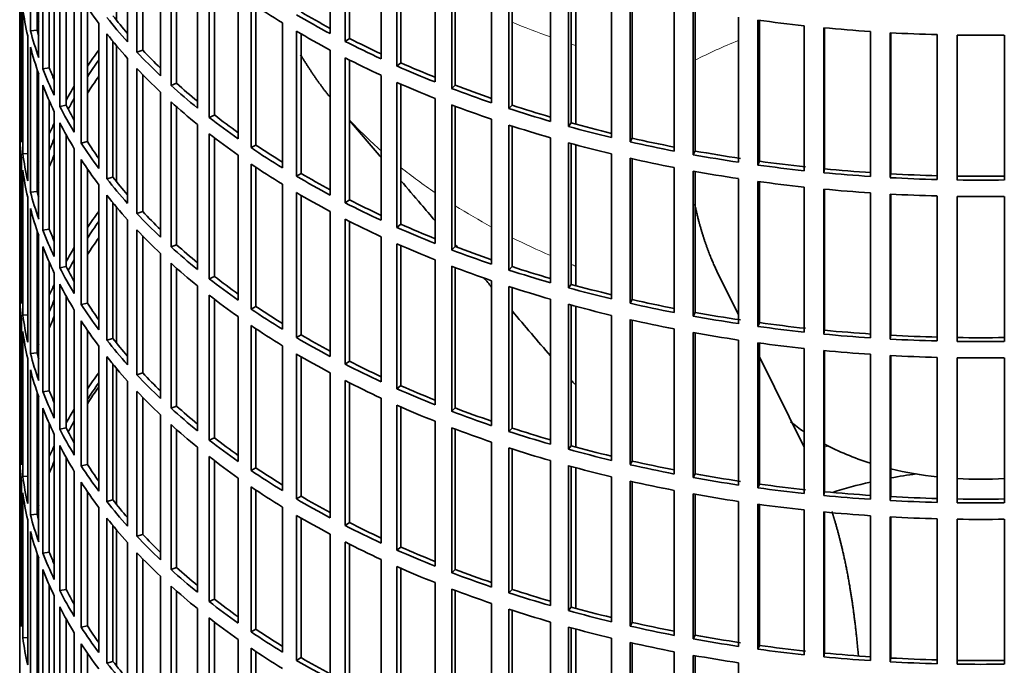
# Model space of a CAD drawing. Header units: millimetres. Extents: x 441 to 1325, y -1714 to 1591.
# Tile 3 of 29: x 1032 to 1179, y -1561 to -1464. Entities that reach past the tile are written whole.
import ezdxf

# ---------------------------------------------------------------- set-up
doc = ezdxf.new("R2010")
doc.units = ezdxf.units.MM
for name, color, linetype in [('VSI184-254_GIUNT', 7, 'Continuous'), ('VSI344-454_FILTR', 7, 'Continuous'), ('VSI344-454_SUPPO', 7, 'Continuous')]:
    doc.layers.add(name, color=color, linetype=linetype)

# ---------------------------------------------------------------- blocks, each defined once
blk = doc.blocks.new('SE4')
at = {"layer": 'VSI184-254_GIUNT', "color": 7, "linetype": 'Continuous', "lineweight": 35}
for start_param, end_param in [(0.604451, 0.70006), (0.828971, 1.072715), (1.170442, 1.381313), (1.468662, 1.67293)]:
    blk.add_ellipse((1175.92, -1513.05), major_axis=(-34.5, 0), ratio=0.57735, start_param=start_param, end_param=end_param, dxfattribs=at)
at = {"layer": 'VSI344-454_FILTR', "color": 7, "linetype": 'Continuous', "lineweight": 35}
for p, q in [((1032.42, -1322.8), (1032.42, -1562.85)), ((1034.03, -1466.03), (1034.03, -1444.39)), ((1078.8, -1466.46), (1078.8, -1444.83)), ((1048.52, -1467.69), (1048.52, -1446.06)), ((1081.01, -1467.62), (1081.01, -1445.98)), ((1081.65, -1467.17), (1081.65, -1446.3)), ((1035.02, -1465.93), (1035.02, -1447.7)), ((1049.92, -1469.21), (1049.92, -1447.58)), ((1035.25, -1470.03), (1035.25, -1448.39)), ((1050.79, -1468.93), (1050.79, -1448.48)), ((1086.4, -1470.23), (1086.4, -1448.59)), ((1035.87, -1471.71), (1035.87, -1450.08)), ((1088.75, -1471.29), (1088.75, -1449.65)), ((1089.34, -1470.82), (1089.34, -1449.91)), ((1036.84, -1471.57), (1036.84, -1452.42)), ((1053.44, -1472.73), (1053.44, -1451.09)), ((1094.44, -1473.67), (1094.44, -1452.04)), ((1055.02, -1474.19), (1055.02, -1452.55)), ((1055.85, -1473.87), (1055.85, -1453.29)), ((1096.92, -1474.64), (1096.92, -1453)), ((1097.45, -1474.15), (1097.45, -1453.2)), ((1037.57, -1475.65), (1037.57, -1454.02)), ((1102.88, -1476.79), (1102.88, -1455.15)), ((1038.4, -1477.31), (1038.4, -1455.67)), ((1058.95, -1477.56), (1058.95, -1455.92)), ((1105.46, -1477.65), (1105.46, -1456.01)), ((1105.93, -1477.14), (1105.93, -1456.17)), ((1032.43, -1478.59), (1032.43, -1456.96)), ((1039.35, -1477.13), (1039.35, -1457.44)), ((1060.71, -1478.95), (1060.71, -1457.31)), ((1061.5, -1478.6), (1061.5, -1457.92)), ((1111.68, -1479.56), (1111.68, -1457.92)), ((1040.57, -1481.17), (1040.57, -1459.54)), ((1114.36, -1480.31), (1114.36, -1458.67)), ((1114.76, -1479.78), (1114.76, -1458.79)), ((1032.67, -1482.65), (1032.67, -1461.02)), ((1041.59, -1482.79), (1041.59, -1461.15)), ((1065.04, -1482.15), (1065.04, -1460.52)), ((1120.78, -1481.96), (1120.78, -1460.33)), ((1123.55, -1482.61), (1123.55, -1460.97)), ((1123.89, -1482.07), (1123.89, -1461.05)), ((1032.88, -1484.37), (1032.88, -1462.73)), ((1042.52, -1482.57), (1042.52, -1462.54)), ((1066.96, -1483.47), (1066.96, -1461.83)), ((1067.7, -1483.09), (1067.7, -1462.33)), ((1130.16, -1484), (1130.16, -1462.36)), ((1133, -1484.53), (1133, -1462.89)), ((1133.27, -1483.97), (1133.27, -1462.94)), ((1139.76, -1485.65), (1139.76, -1464.01)), ((1044.23, -1486.56), (1044.23, -1464.92)), ((1071.66, -1486.49), (1071.66, -1464.85)), ((1142.65, -1486.07), (1142.65, -1464.43)), ((1142.86, -1485.5), (1142.86, -1464.46)), ((1149.53, -1486.91), (1149.53, -1465.27)), ((1152.47, -1487.21), (1152.47, -1465.57)), ((1152.61, -1486.64), (1152.61, -1465.59)), ((1033.62, -1488.41), (1033.62, -1466.77)), ((1035.02, -1465.93), (1034.03, -1466.03)), ((1045.44, -1488.13), (1045.44, -1466.49)), ((1073.73, -1487.73), (1073.73, -1466.09)), ((1074.43, -1487.31), (1074.43, -1466.5)), ((1081.65, -1467.17), (1081.01, -1467.62)), ((1159.44, -1487.77), (1159.44, -1466.14)), ((1162.4, -1487.95), (1162.4, -1466.32)), ((1162.47, -1487.38), (1162.47, -1466.32)), ((1169.42, -1488.24), (1169.42, -1466.6)), ((1172.4, -1488.3), (1172.4, -1466.66)), ((1179.44, -1488.3), (1179.44, -1466.66)), ((1034.03, -1490.12), (1034.03, -1468.48)), ((1046.34, -1487.88), (1046.34, -1467.6)), ((1048.52, -1491.78), (1048.52, -1470.14)), ((1050.79, -1468.93), (1049.92, -1469.21)), ((1078.8, -1490.55), (1078.8, -1468.91)), ((1081.01, -1491.7), (1081.01, -1470.07)), ((1036.84, -1471.57), (1035.87, -1471.71)), ((1081.65, -1491.26), (1081.65, -1470.39)), ((1089.34, -1470.82), (1088.75, -1471.29)), ((1035.02, -1490.02), (1035.02, -1471.79)), ((1035.25, -1494.12), (1035.25, -1472.48)), ((1049.92, -1493.3), (1049.92, -1471.66)), ((1050.79, -1493.01), (1050.79, -1472.57)), ((1086.4, -1494.31), (1086.4, -1472.68)), ((1035.87, -1495.8), (1035.87, -1474.16)), ((1055.85, -1473.87), (1055.02, -1474.19)), ((1088.75, -1495.37), (1088.75, -1473.74)), ((1089.34, -1494.91), (1089.34, -1473.99)), ((1097.45, -1474.15), (1096.92, -1474.64)), ((1053.44, -1496.82), (1053.44, -1475.18)), ((1036.84, -1495.66), (1036.84, -1476.51)), ((1039.35, -1477.13), (1038.4, -1477.31)), ((1055.02, -1498.28), (1055.02, -1476.64)), ((1055.85, -1497.96), (1055.85, -1477.38)), ((1094.44, -1497.76), (1094.44, -1476.12)), ((1096.92, -1498.72), (1096.92, -1477.09)), ((1097.45, -1498.23), (1097.45, -1477.29)), ((1105.93, -1477.14), (1105.46, -1477.65)), ((1032.67, -1478.59), (1032.43, -1478.59)), ((1037.57, -1499.74), (1037.57, -1478.1)), ((1061.5, -1478.6), (1060.71, -1478.95)), ((1038.4, -1501.4), (1038.4, -1479.76)), ((1058.95, -1501.65), (1058.95, -1480.01)), ((1102.88, -1500.88), (1102.88, -1479.24)), ((1105.46, -1501.74), (1105.46, -1480.1)), ((1105.93, -1501.23), (1105.93, -1480.25)), ((1114.76, -1479.78), (1114.36, -1480.31)), ((1032.43, -1502.68), (1032.43, -1481.04)), ((1039.35, -1501.22), (1039.35, -1481.53)), ((1060.71, -1503.04), (1060.71, -1481.4)), ((1042.52, -1482.57), (1041.59, -1482.79)), ((1061.5, -1502.68), (1061.5, -1482.01)), ((1067.7, -1483.09), (1066.96, -1483.47)), ((1111.68, -1503.64), (1111.68, -1482.01)), ((1114.36, -1504.4), (1114.36, -1482.76)), ((1114.76, -1503.87), (1114.76, -1482.87)), ((1123.89, -1482.07), (1123.55, -1482.61)), ((1033.62, -1484.33), (1032.88, -1484.37)), ((1040.57, -1505.26), (1040.57, -1483.62)), ((1065.04, -1506.24), (1065.04, -1484.6)), ((1120.78, -1506.05), (1120.78, -1484.41)), ((1133.27, -1483.97), (1133, -1484.53)), ((1032.67, -1506.74), (1032.67, -1485.1)), ((1041.59, -1506.88), (1041.59, -1485.24)), ((1066.96, -1507.56), (1066.96, -1485.92)), ((1123.55, -1506.7), (1123.55, -1485.06)), ((1123.89, -1506.15), (1123.89, -1485.14)), ((1142.86, -1485.5), (1142.65, -1486.07)), ((1032.88, -1508.46), (1032.88, -1486.82)), ((1042.52, -1506.66), (1042.52, -1486.63)), ((1067.7, -1507.17), (1067.7, -1486.42)), ((1074.43, -1487.31), (1073.73, -1487.73)), ((1130.16, -1508.08), (1130.16, -1486.45)), ((1133, -1508.62), (1133, -1486.98)), ((1133.27, -1508.06), (1133.27, -1487.03)), ((1152.61, -1486.64), (1152.47, -1487.21)), ((1162.47, -1487.38), (1162.4, -1487.95)), ((1044.23, -1510.64), (1044.23, -1489.01)), ((1046.34, -1487.88), (1045.44, -1488.13)), ((1071.66, -1510.58), (1071.66, -1488.94)), ((1139.76, -1509.74), (1139.76, -1488.1)), ((1142.65, -1510.15), (1142.65, -1488.52)), ((1142.86, -1509.59), (1142.86, -1488.54)), ((1035.02, -1490.02), (1034.03, -1490.12)), ((1045.44, -1512.22), (1045.44, -1490.58)), ((1073.73, -1511.82), (1073.73, -1490.18)), ((1074.43, -1511.4), (1074.43, -1490.58)), ((1149.53, -1511), (1149.53, -1489.36)), ((1152.47, -1511.3), (1152.47, -1489.66)), ((1152.61, -1510.72), (1152.61, -1489.67)), ((1159.44, -1511.86), (1159.44, -1490.22)), ((1162.4, -1512.04), (1162.4, -1490.4)), ((1162.47, -1511.47), (1162.47, -1490.41)), ((1169.42, -1512.32), (1169.42, -1490.69)), ((1172.4, -1512.38), (1172.4, -1490.75)), ((1179.44, -1512.38), (1179.44, -1490.75)), ((1033.62, -1512.5), (1033.62, -1490.86)), ((1046.34, -1511.96), (1046.34, -1491.69)), ((1081.65, -1491.26), (1081.01, -1491.7)), ((1034.03, -1514.2), (1034.03, -1492.57)), ((1050.79, -1493.01), (1049.92, -1493.3)), ((1078.8, -1514.64), (1078.8, -1493)), ((1048.52, -1515.87), (1048.52, -1494.23)), ((1081.01, -1515.79), (1081.01, -1494.15)), ((1081.65, -1515.35), (1081.65, -1494.48)), ((1089.34, -1494.91), (1088.75, -1495.37)), ((1035.02, -1514.1), (1035.02, -1495.87)), ((1035.25, -1518.2), (1035.25, -1496.57)), ((1036.84, -1495.66), (1035.87, -1495.8)), ((1049.92, -1517.39), (1049.92, -1495.75)), ((1050.79, -1517.1), (1050.79, -1496.65)), ((1055.85, -1497.96), (1055.02, -1498.28)), ((1086.4, -1518.4), (1086.4, -1496.76)), ((1088.75, -1519.46), (1088.75, -1497.82)), ((1089.34, -1518.99), (1089.34, -1498.08)), ((1035.87, -1519.89), (1035.87, -1498.25)), ((1053.44, -1520.9), (1053.44, -1499.27)), ((1097.45, -1498.23), (1096.92, -1498.72)), ((1036.84, -1519.75), (1036.84, -1500.6)), ((1055.02, -1522.36), (1055.02, -1500.73)), ((1094.44, -1521.85), (1094.44, -1500.21)), ((1037.57, -1523.83), (1037.57, -1502.19)), ((1039.35, -1501.22), (1038.4, -1501.4)), ((1055.85, -1522.04), (1055.85, -1501.47)), ((1096.92, -1522.81), (1096.92, -1501.17)), ((1097.45, -1522.32), (1097.45, -1501.37)), ((1105.93, -1501.23), (1105.46, -1501.74)), ((1032.67, -1502.68), (1032.43, -1502.68)), ((1038.4, -1525.48), (1038.4, -1503.85)), ((1061.5, -1502.68), (1060.71, -1503.04)), ((1102.88, -1524.96), (1102.88, -1503.33)), ((1114.76, -1503.87), (1114.36, -1504.4)), ((1032.43, -1526.77), (1032.43, -1505.13)), ((1058.95, -1525.73), (1058.95, -1504.09)), ((1105.46, -1525.82), (1105.46, -1504.19)), ((1105.93, -1525.31), (1105.93, -1504.34)), ((1039.35, -1525.3), (1039.35, -1505.62)), ((1042.52, -1506.66), (1041.59, -1506.88)), ((1060.71, -1527.13), (1060.71, -1505.49)), ((1061.5, -1526.77), (1061.5, -1506.1)), ((1111.68, -1527.73), (1111.68, -1506.09)), ((1114.36, -1528.49), (1114.36, -1506.85)), ((1123.89, -1506.15), (1123.55, -1506.7)), ((1040.57, -1529.35), (1040.57, -1507.71)), ((1067.7, -1507.17), (1066.96, -1507.56)), ((1114.76, -1527.96), (1114.76, -1506.96)), ((1133.27, -1508.06), (1133, -1508.62)), ((1032.67, -1530.83), (1032.67, -1509.19)), ((1033.62, -1508.41), (1032.88, -1508.46)), ((1041.59, -1530.96), (1041.59, -1509.33)), ((1065.04, -1530.33), (1065.04, -1508.69)), ((1120.78, -1530.14), (1120.78, -1508.5)), ((1123.55, -1530.78), (1123.55, -1509.14)), ((1123.89, -1530.24), (1123.89, -1509.22)), ((1142.86, -1509.59), (1142.65, -1510.15)), ((1032.88, -1532.54), (1032.88, -1510.91)), ((1042.52, -1530.75), (1042.52, -1510.71)), ((1066.96, -1531.64), (1066.96, -1510.01)), ((1067.7, -1531.26), (1067.7, -1510.5)), ((1130.16, -1532.17), (1130.16, -1510.53)), ((1133, -1532.7), (1133, -1511.07)), ((1133.27, -1532.15), (1133.27, -1511.12)), ((1152.61, -1510.72), (1152.47, -1511.3)), ((1046.34, -1511.96), (1045.44, -1512.22)), ((1074.43, -1511.4), (1073.73, -1511.82)), ((1139.76, -1533.82), (1139.76, -1512.19)), ((1142.65, -1534.24), (1142.65, -1512.6)), ((1142.86, -1533.67), (1142.86, -1512.63)), ((1162.47, -1511.47), (1162.4, -1512.04)), ((1035.02, -1514.1), (1034.03, -1514.2)), ((1044.23, -1534.73), (1044.23, -1513.09)), ((1071.66, -1534.66), (1071.66, -1513.03)), ((1073.73, -1535.9), (1073.73, -1514.26)), ((1149.53, -1535.08), (1149.53, -1513.45)), ((1152.47, -1535.38), (1152.47, -1513.75)), ((1152.61, -1534.81), (1152.61, -1513.76)), ((1033.62, -1536.58), (1033.62, -1514.95)), ((1045.44, -1536.3), (1045.44, -1514.67)), ((1074.43, -1535.49), (1074.43, -1514.67)), ((1081.65, -1515.35), (1081.01, -1515.79)), ((1159.44, -1535.95), (1159.44, -1514.31)), ((1162.4, -1536.13), (1162.4, -1514.49)), ((1162.47, -1535.55), (1162.47, -1514.49)), ((1169.42, -1536.41), (1169.42, -1514.77)), ((1172.4, -1536.47), (1172.4, -1514.83)), ((1179.44, -1536.47), (1179.44, -1514.83)), ((1034.03, -1538.29), (1034.03, -1516.65)), ((1046.34, -1536.05), (1046.34, -1515.78)), ((1050.79, -1517.1), (1049.92, -1517.39)), ((1078.8, -1538.72), (1078.8, -1517.09)), ((1048.52, -1539.95), (1048.52, -1518.32)), ((1081.01, -1539.88), (1081.01, -1518.24)), ((1081.65, -1539.43), (1081.65, -1518.56)), ((1035.02, -1538.19), (1035.02, -1519.96)), ((1036.84, -1519.75), (1035.87, -1519.89)), ((1049.92, -1541.47), (1049.92, -1519.84)), ((1089.34, -1518.99), (1088.75, -1519.46)), ((1035.25, -1542.29), (1035.25, -1520.65)), ((1050.79, -1541.18), (1050.79, -1520.74)), ((1086.4, -1542.49), (1086.4, -1520.85)), ((1035.87, -1543.97), (1035.87, -1522.34)), ((1055.85, -1522.04), (1055.02, -1522.36)), ((1088.75, -1543.55), (1088.75, -1521.91)), ((1089.34, -1543.08), (1089.34, -1522.17)), ((1097.45, -1522.32), (1096.92, -1522.81)), ((1053.44, -1544.99), (1053.44, -1523.35)), ((1094.44, -1545.93), (1094.44, -1524.3)), ((1036.84, -1543.83), (1036.84, -1524.68)), ((1039.35, -1525.3), (1038.4, -1525.48)), ((1055.02, -1546.45), (1055.02, -1524.81)), ((1055.85, -1546.13), (1055.85, -1525.55)), ((1096.92, -1546.9), (1096.92, -1525.26)), ((1097.45, -1546.41), (1097.45, -1525.46)), ((1105.93, -1525.31), (1105.46, -1525.82)), ((1032.67, -1526.76), (1032.43, -1526.77)), ((1037.57, -1547.91), (1037.57, -1526.28)), ((1061.5, -1526.77), (1060.71, -1527.13)), ((1102.88, -1549.05), (1102.88, -1527.41)), ((1038.4, -1549.57), (1038.4, -1527.93)), ((1058.95, -1549.82), (1058.95, -1528.18)), ((1105.46, -1549.91), (1105.46, -1528.27)), ((1105.93, -1549.4), (1105.93, -1528.42)), ((1114.76, -1527.96), (1114.36, -1528.49)), ((1032.43, -1550.85), (1032.43, -1529.22)), ((1039.35, -1549.39), (1039.35, -1529.7)), ((1060.71, -1551.21), (1060.71, -1529.57)), ((1061.5, -1550.86), (1061.5, -1530.18)), ((1111.68, -1551.82), (1111.68, -1530.18)), ((1123.89, -1530.24), (1123.55, -1530.78)), ((1040.57, -1553.43), (1040.57, -1531.8)), ((1042.52, -1530.75), (1041.59, -1530.96)), ((1067.7, -1531.26), (1066.96, -1531.64)), ((1114.36, -1552.57), (1114.36, -1530.93)), ((1114.76, -1552.04), (1114.76, -1531.05)), ((1032.67, -1554.91), (1032.67, -1533.28)), ((1033.62, -1532.5), (1032.88, -1532.54)), ((1065.04, -1554.41), (1065.04, -1532.78)), ((1120.78, -1554.22), (1120.78, -1532.59)), ((1123.55, -1554.87), (1123.55, -1533.23)), ((1123.89, -1554.33), (1123.89, -1533.31)), ((1133.27, -1532.15), (1133, -1532.7)), ((1041.59, -1555.05), (1041.59, -1533.41)), ((1042.52, -1554.83), (1042.52, -1534.8)), ((1066.96, -1555.73), (1066.96, -1534.09)), ((1067.7, -1555.35), (1067.7, -1534.59)), ((1130.16, -1556.26), (1130.16, -1534.62)), ((1142.86, -1533.67), (1142.65, -1534.24)), ((1152.61, -1534.81), (1152.47, -1535.38)), ((1032.88, -1556.63), (1032.88, -1534.99)), ((1046.34, -1536.05), (1045.44, -1536.3)), ((1074.43, -1535.49), (1073.73, -1535.9)), ((1133, -1556.79), (1133, -1535.15)), ((1133.27, -1556.23), (1133.27, -1535.2)), ((1139.76, -1557.91), (1139.76, -1536.27)), ((1162.47, -1535.55), (1162.4, -1536.13)), ((1044.23, -1558.82), (1044.23, -1537.18)), ((1071.66, -1558.75), (1071.66, -1537.11)), ((1142.65, -1558.33), (1142.65, -1536.69)), ((1142.86, -1557.76), (1142.86, -1536.72)), ((1149.53, -1559.17), (1149.53, -1537.53)), ((1033.62, -1560.67), (1033.62, -1539.03)), ((1035.02, -1538.19), (1034.03, -1538.29)), ((1045.44, -1560.39), (1045.44, -1538.75)), ((1073.73, -1559.99), (1073.73, -1538.35)), ((1074.43, -1559.57), (1074.43, -1538.76)), ((1152.47, -1559.47), (1152.47, -1537.83)), ((1152.61, -1558.9), (1152.61, -1537.85)), ((1159.44, -1560.03), (1159.44, -1538.4)), ((1162.4, -1560.21), (1162.4, -1538.58)), ((1162.47, -1559.64), (1162.47, -1538.58)), ((1169.42, -1560.5), (1169.42, -1538.86)), ((1172.4, -1560.56), (1172.4, -1538.92)), ((1179.44, -1560.56), (1179.44, -1538.92)), ((1034.03, -1562.38), (1034.03, -1540.74)), ((1046.34, -1560.14), (1046.34, -1539.86)), ((1081.65, -1539.43), (1081.01, -1539.88)), ((1050.79, -1541.18), (1049.92, -1541.47)), ((1078.8, -1562.81), (1078.8, -1541.17)), ((1048.52, -1564.04), (1048.52, -1542.4)), ((1081.01, -1563.96), (1081.01, -1542.33)), ((1081.65, -1563.52), (1081.65, -1542.65)), ((1089.34, -1543.08), (1088.75, -1543.55)), ((1035.02, -1562.28), (1035.02, -1544.05)), ((1035.25, -1566.38), (1035.25, -1544.74)), ((1036.84, -1543.83), (1035.87, -1543.97)), ((1049.92, -1565.56), (1049.92, -1543.92)), ((1050.79, -1565.27), (1050.79, -1544.83)), ((1086.4, -1566.57), (1086.4, -1544.94)), ((1035.87, -1568.06), (1035.87, -1546.42)), ((1055.85, -1546.13), (1055.02, -1546.45)), ((1088.75, -1567.63), (1088.75, -1546)), ((1089.34, -1567.17), (1089.34, -1546.25)), ((1097.45, -1546.41), (1096.92, -1546.9)), ((1053.44, -1569.08), (1053.44, -1547.44)), ((1036.84, -1567.92), (1036.84, -1548.77)), ((1039.35, -1549.39), (1038.4, -1549.57)), ((1055.02, -1570.54), (1055.02, -1548.9)), ((1094.44, -1570.02), (1094.44, -1548.38)), ((1096.92, -1570.98), (1096.92, -1549.35)), ((1097.45, -1570.49), (1097.45, -1549.55)), ((1105.93, -1549.4), (1105.46, -1549.91)), ((1032.67, -1550.85), (1032.43, -1550.85)), ((1037.57, -1572), (1037.57, -1550.36)), ((1055.85, -1570.22), (1055.85, -1549.64)), ((1061.5, -1550.86), (1060.71, -1551.21)), ((1038.4, -1573.66), (1038.4, -1552.02)), ((1058.95, -1573.91), (1058.95, -1552.27)), ((1102.88, -1573.14), (1102.88, -1551.5)), ((1105.46, -1574), (1105.46, -1552.36)), ((1114.76, -1552.04), (1114.36, -1552.57)), ((1039.35, -1573.48), (1039.35, -1553.79)), ((1060.71, -1575.3), (1060.71, -1553.66)), ((1105.93, -1573.49), (1105.93, -1552.51)), ((1042.52, -1554.83), (1041.59, -1555.05)), ((1061.5, -1574.94), (1061.5, -1554.27)), ((1067.7, -1555.35), (1066.96, -1555.73)), ((1111.68, -1575.9), (1111.68, -1554.27)), ((1114.36, -1576.66), (1114.36, -1555.02)), ((1114.76, -1576.13), (1114.76, -1555.13)), ((1123.89, -1554.33), (1123.55, -1554.87)), ((1033.62, -1556.59), (1032.88, -1556.63)), ((1040.57, -1577.52), (1040.57, -1555.88)), ((1065.04, -1578.5), (1065.04, -1556.86)), ((1120.78, -1578.31), (1120.78, -1556.67)), ((1133.27, -1556.23), (1133, -1556.79)), ((1041.59, -1579.14), (1041.59, -1557.5)), ((1066.96, -1579.82), (1066.96, -1558.18)), ((1123.55, -1578.96), (1123.55, -1557.32)), ((1123.89, -1578.41), (1123.89, -1557.4)), ((1142.86, -1557.76), (1142.65, -1558.33)), ((1042.52, -1578.92), (1042.52, -1558.89)), ((1067.7, -1579.43), (1067.7, -1558.68)), ((1074.43, -1559.57), (1073.73, -1559.99)), ((1130.16, -1580.34), (1130.16, -1558.71)), ((1133, -1580.88), (1133, -1559.24)), ((1133.27, -1580.32), (1133.27, -1559.29)), ((1152.61, -1558.9), (1152.47, -1559.47)), ((1162.47, -1559.64), (1162.4, -1560.21)), ((1046.34, -1560.14), (1045.44, -1560.39)), ((1139.76, -1582), (1139.76, -1560.36))]:
    blk.add_line(p, q, dxfattribs=at)
for centre, radius, start, end in [((1175.92, -1218.19), 248.5, 269.189, 270.811), ((1175.92, -1240.98), 246.77, 269.1833, 270.8167), ((1175.92, -1239.82), 248.5, 269.189, 270.811), ((1175.92, -1242.27), 248.5, 269.189, 270.811), ((1175.92, -1265.07), 246.77, 269.1833, 270.8167), ((1175.92, -1263.91), 248.5, 269.189, 270.811), ((1175.92, -1266.36), 248.5, 269.189, 270.811), ((1175.92, -1289.15), 246.77, 269.1833, 270.8167), ((1175.92, -1288), 248.5, 269.189, 270.811), ((1175.92, -1290.45), 248.5, 269.189, 270.811), ((1175.92, -1313.24), 246.77, 269.1833, 270.8167), ((1175.92, -1312.08), 248.5, 269.189, 270.811)]:
    blk.add_arc(centre, radius, start, end, dxfattribs=at)
for centre, major_axis, start_param, end_param in [((1175.92, -1432.01), (-143.5, 0), 0.359458, 0.408487), ((1175.92, -1456.1), (-143.5, 0), 0.080205, 0.129234), ((1175.92, -1407.92), (-143.5, 0), 0.708524, 0.757553), ((1175.92, -1429.56), (-143.5, 0), 0.429271, 0.4783), ((1175.92, -1429.56), (-142.5, 0), 0.429099, 0.464583), ((1175.92, -1405.47), (-143.5, 0), 0.778337, 0.827366), ((1175.92, -1405.47), (-142.5, 0), 0.778165, 0.820895), ((1175.92, -1477.73), (-142.5, 0), -0.160582, -0.149846), ((1175.92, -1383.84), (-143.5, 0), 1.336842, 1.385871), ((1175.92, -1383.84), (-143.5, 0), 1.406655, 1.455685), ((1175.92, -1453.65), (-143.5, 0), 0.150018, 0.199048), ((1175.92, -1453.65), (-142.5, 0), 0.149846, 0.160582), ((1175.92, -1432.01), (-143.5, 0), 0.429271, 0.4783), ((1175.92, -1407.92), (-143.5, 0), 0.778337, 0.827366), ((1175.92, -1405.47), (-142.5, 0), 0.847978, 0.891566), ((1175.92, -1383.84), (-143.5, 0), 1.476469, 1.525498), ((1175.92, -1456.1), (-143.5, 0), 0.150018, 0.199048), ((1175.92, -1405.47), (-143.5, 0), 0.84815, 0.897179), ((1175.92, -1501.82), (-143.5, 0), -0.408487, -0.377404), ((1175.92, -1429.56), (-143.5, 0), 0.499084, 0.548113), ((1175.92, -1429.56), (-142.5, 0), 0.498912, 0.536508), ((1175.92, -1407.92), (-143.5, 0), 0.84815, 0.897179), ((1175.92, -1453.65), (-142.5, 0), 0.219659, 0.242088), ((1175.92, -1501.82), (-142.5, 0), -0.391958, -0.359286), ((1175.92, -1405.47), (-143.5, 0), 0.917963, 0.966992), ((1175.92, -1405.47), (-142.5, 0), 0.917791, 0.962144), ((1175.92, -1453.65), (-143.5, 0), 0.219831, 0.268861), ((1175.92, -1504.27), (-142.5, 0), -0.391958, -0.359286), ((1175.92, -1432.01), (-143.5, 0), 0.499084, 0.548113), ((1175.92, -1456.1), (-143.5, 0), 0.219831, 0.268861), ((1175.92, -1501.82), (-143.5, 0), -0.338674, -0.312019), ((1175.92, -1429.56), (-143.5, 0), 0.568897, 0.617927), ((1175.92, -1429.56), (-142.5, 0), 0.568725, 0.607984), ((1175.92, -1407.92), (-143.5, 0), 0.917963, 0.966992), ((1175.92, -1405.47), (-142.5, 0), 0.987604, 1.032651), ((1175.92, -1405.47), (-143.5, 0), 0.987776, 1.036806), ((1175.92, -1453.65), (-143.5, 0), 0.289645, 0.338674), ((1175.92, -1453.65), (-142.5, 0), 0.289473, 0.318152), ((1175.92, -1501.82), (-142.5, 0), -0.318152, -0.297119), ((1175.92, -1432.01), (-143.5, 0), 0.568897, 0.617927), ((1175.92, -1407.92), (-143.5, 0), 0.987776, 1.036806), ((1175.92, -1405.47), (-142.5, 0), 1.057417, 1.103102), ((1175.92, -1477.73), (-143.5, 0), 0.010392, 0.059421), ((1175.92, -1429.56), (-143.5, 0), 0.63871, 0.68774), ((1175.92, -1429.56), (-142.5, 0), 0.638538, 0.679153), ((1175.92, -1405.47), (-143.5, 0), 1.057589, 1.106619), ((1175.92, -1501.82), (-143.5, 0), -0.268861, -0.248955), ((1175.92, -1456.1), (-143.5, 0), 0.289645, 0.338674), ((1175.92, -1407.92), (-143.5, 0), 1.057589, 1.106619), ((1175.92, -1405.47), (-143.5, 0), 1.127403, 1.176432), ((1175.92, -1405.47), (-142.5, 0), 1.127231, 1.17351), ((1175.92, -1480.18), (-143.5, 0), 0.010392, 0.059421), ((1175.92, -1432.01), (-143.5, 0), 0.63871, 0.68774), ((1175.92, -1501.82), (-142.5, 0), -0.242088, -0.219659), ((1175.92, -1453.65), (-143.5, 0), 0.359458, 0.408487), ((1175.92, -1453.65), (-142.5, 0), 0.359286, 0.391958), ((1175.92, -1429.56), (-142.5, 0), 0.708352, 0.750104), ((1175.92, -1407.92), (-143.5, 0), 1.127403, 1.176432), ((1175.92, -1405.47), (-143.5, 0), 1.197216, 1.246245), ((1175.92, -1405.47), (-142.5, 0), 1.197044, 1.243883), ((1175.92, -1477.73), (-143.5, 0), 0.080205, 0.129234), ((1175.92, -1504.27), (-142.5, 0), -0.242088, -0.219659), ((1175.92, -1429.56), (-143.5, 0), 0.708524, 0.757553), ((1175.92, -1405.47), (-143.5, 0), 1.267029, 1.316058), ((1175.92, -1405.47), (-142.5, 0), 1.266857, 1.31623), ((1175.92, -1501.82), (-143.5, 0), -0.199048, -0.190533), ((1175.92, -1456.1), (-143.5, 0), 0.359458, 0.408487), ((1175.92, -1432.01), (-143.5, 0), 0.708524, 0.757553), ((1175.92, -1407.92), (-143.5, 0), 1.197216, 1.246245), ((1175.92, -1405.47), (-143.5, 0), 1.336842, 1.385871), ((1175.92, -1405.47), (-142.5, 0), 1.33667, 1.386044), ((1175.92, -1480.18), (-143.5, 0), 0.080205, 0.129234), ((1175.92, -1429.56), (-143.5, 0), 0.778337, 0.827366), ((1175.92, -1429.56), (-142.5, 0), 0.778165, 0.820895), ((1175.92, -1407.92), (-143.5, 0), 1.267029, 1.316058), ((1175.92, -1405.47), (-143.5, 0), 1.406655, 1.455685), ((1175.92, -1405.47), (-142.5, 0), 1.406483, 1.455857), ((1175.92, -1405.47), (-142.5, 0), 1.476296, 1.52567), ((1175.92, -1501.82), (-142.5, 0), -0.160582, -0.149846), ((1175.92, -1453.65), (-143.5, 0), 0.429271, 0.4783), ((1175.92, -1453.65), (-142.5, 0), 0.429099, 0.464583), ((1175.92, -1407.92), (-143.5, 0), 1.336842, 1.385871), ((1175.92, -1405.47), (-143.5, 0), 1.476469, 1.525498), ((1175.92, -1477.73), (-143.5, 0), 0.150018, 0.199048), ((1175.92, -1477.73), (-142.5, 0), 0.149846, 0.160582), ((1175.92, -1456.1), (-143.5, 0), 0.429271, 0.4783), ((1175.92, -1432.01), (-143.5, 0), 0.778337, 0.827366), ((1175.92, -1407.92), (-143.5, 0), 1.406655, 1.455685), ((1175.92, -1407.92), (-143.5, 0), 1.476469, 1.525498), ((1175.92, -1429.56), (-143.5, 0), 0.84815, 0.897179), ((1175.92, -1429.56), (-142.5, 0), 0.847978, 0.891566), ((1175.92, -1480.18), (-143.5, 0), 0.150018, 0.199048), ((1175.92, -1525.91), (-143.5, 0), -0.408487, -0.377404), ((1175.92, -1453.65), (-143.5, 0), 0.499084, 0.548113), ((1175.92, -1453.65), (-142.5, 0), 0.498912, 0.536508), ((1175.92, -1525.91), (-142.5, 0), -0.391958, -0.359286), ((1175.92, -1432.01), (-143.5, 0), 0.84815, 0.897179), ((1175.92, -1429.56), (-142.5, 0), 0.917791, 0.962144), ((1175.92, -1477.73), (-143.5, 0), 0.219831, 0.268861), ((1175.92, -1477.73), (-142.5, 0), 0.219659, 0.242088), ((1175.92, -1456.1), (-143.5, 0), 0.499084, 0.548113), ((1175.92, -1429.56), (-143.5, 0), 0.917963, 0.966992), ((1175.92, -1528.36), (-142.5, 0), -0.391958, -0.359286), ((1175.92, -1453.65), (-142.5, 0), 0.568725, 0.607984), ((1175.92, -1432.01), (-143.5, 0), 0.917963, 0.966992), ((1175.92, -1480.18), (-143.5, 0), 0.219831, 0.268861), ((1175.92, -1525.91), (-143.5, 0), -0.338674, -0.312019), ((1175.92, -1453.65), (-143.5, 0), 0.568897, 0.617927), ((1175.92, -1429.56), (-143.5, 0), 0.987776, 1.036806), ((1175.92, -1429.56), (-142.5, 0), 0.987604, 1.032651), ((1175.92, -1525.91), (-142.5, 0), -0.318152, -0.297119), ((1175.92, -1456.1), (-143.5, 0), 0.568897, 0.617927), ((1175.92, -1477.73), (-143.5, 0), 0.289645, 0.338674), ((1175.92, -1477.73), (-142.5, 0), 0.289473, 0.318152), ((1175.92, -1432.01), (-143.5, 0), 0.987776, 1.036806), ((1175.92, -1429.56), (-143.5, 0), 1.057589, 1.106619), ((1175.92, -1429.56), (-142.5, 0), 1.057417, 1.103102), ((1175.92, -1501.82), (-143.5, 0), 0.010392, 0.059421), ((1175.92, -1525.91), (-143.5, 0), -0.268861, -0.248955), ((1175.92, -1480.18), (-143.5, 0), 0.289645, 0.338674), ((1175.92, -1453.65), (-143.5, 0), 0.63871, 0.68774), ((1175.92, -1453.65), (-142.5, 0), 0.638538, 0.679153), ((1175.92, -1429.56), (-142.5, 0), 1.127231, 1.17351), ((1175.92, -1504.27), (-143.5, 0), 0.010392, 0.059421), ((1175.92, -1432.01), (-143.5, 0), 1.057589, 1.106619), ((1175.92, -1429.56), (-143.5, 0), 1.127403, 1.176432), ((1175.92, -1525.91), (-142.5, 0), -0.242088, -0.219659), ((1175.92, -1477.73), (-143.5, 0), 0.359458, 0.408487), ((1175.92, -1477.73), (-142.5, 0), 0.359286, 0.391958), ((1175.92, -1456.1), (-143.5, 0), 0.63871, 0.68774), ((1175.92, -1432.01), (-143.5, 0), 1.127403, 1.176432), ((1175.92, -1429.56), (-143.5, 0), 1.197216, 1.246245), ((1175.92, -1429.56), (-142.5, 0), 1.197044, 1.243883), ((1175.92, -1453.65), (-143.5, 0), 0.708524, 0.757553), ((1175.92, -1453.65), (-142.5, 0), 0.708352, 0.750104), ((1175.92, -1429.56), (-142.5, 0), 1.266857, 1.31623), ((1175.92, -1501.82), (-143.5, 0), 0.080205, 0.129234), ((1175.92, -1525.91), (-143.5, 0), -0.199048, -0.190533), ((1175.92, -1528.36), (-142.5, 0), -0.242088, -0.219659), ((1175.92, -1480.18), (-143.5, 0), 0.359458, 0.408487), ((1175.92, -1432.01), (-143.5, 0), 1.197216, 1.246245), ((1175.92, -1429.56), (-143.5, 0), 1.267029, 1.316058), ((1175.92, -1429.56), (-142.5, 0), 1.33667, 1.386044), ((1175.92, -1504.27), (-143.5, 0), 0.080205, 0.129234), ((1175.92, -1456.1), (-143.5, 0), 0.708524, 0.757553), ((1175.92, -1432.01), (-143.5, 0), 1.267029, 1.316058), ((1175.92, -1429.56), (-143.5, 0), 1.336842, 1.385871), ((1175.92, -1429.56), (-143.5, 0), 1.406655, 1.455685), ((1175.92, -1429.56), (-142.5, 0), 1.406483, 1.455857), ((1175.92, -1525.91), (-142.5, 0), -0.160582, -0.149846), ((1175.92, -1477.73), (-143.5, 0), 0.429271, 0.4783), ((1175.92, -1477.73), (-142.5, 0), 0.429099, 0.464583), ((1175.92, -1453.65), (-143.5, 0), 0.778337, 0.827366), ((1175.92, -1453.65), (-142.5, 0), 0.778165, 0.820895), ((1175.92, -1432.01), (-143.5, 0), 1.336842, 1.385871), ((1175.92, -1429.56), (-143.5, 0), 1.476469, 1.525498), ((1175.92, -1429.56), (-142.5, 0), 1.476296, 1.52567), ((1175.92, -1501.82), (-143.5, 0), 0.150018, 0.199048), ((1175.92, -1501.82), (-142.5, 0), 0.149846, 0.160582), ((1175.92, -1456.1), (-143.5, 0), 0.778337, 0.827366), ((1175.92, -1432.01), (-143.5, 0), 1.406655, 1.455685), ((1175.92, -1480.18), (-143.5, 0), 0.429271, 0.4783), ((1175.92, -1453.65), (-142.5, 0), 0.847978, 0.891566), ((1175.92, -1432.01), (-143.5, 0), 1.476469, 1.525498), ((1175.92, -1504.27), (-143.5, 0), 0.150018, 0.199048), ((1175.92, -1549.99), (-143.5, 0), -0.408487, -0.377404), ((1175.92, -1477.73), (-142.5, 0), 0.498912, 0.536508), ((1175.92, -1453.65), (-143.5, 0), 0.84815, 0.897179), ((1175.92, -1549.99), (-142.5, 0), -0.391958, -0.359286), ((1175.92, -1477.73), (-143.5, 0), 0.499084, 0.548113), ((1175.92, -1456.1), (-143.5, 0), 0.84815, 0.897179), ((1175.92, -1501.82), (-143.5, 0), 0.219831, 0.268861), ((1175.92, -1501.82), (-142.5, 0), 0.219659, 0.242088), ((1175.92, -1480.18), (-143.5, 0), 0.499084, 0.548113), ((1175.92, -1453.65), (-143.5, 0), 0.917963, 0.966992), ((1175.92, -1453.65), (-142.5, 0), 0.917791, 0.962144), ((1175.92, -1504.27), (-143.5, 0), 0.219831, 0.268861), ((1175.92, -1549.99), (-143.5, 0), -0.338674, -0.312019), ((1175.92, -1477.73), (-143.5, 0), 0.568897, 0.617927), ((1175.92, -1477.73), (-142.5, 0), 0.568725, 0.607984), ((1175.92, -1456.1), (-143.5, 0), 0.917963, 0.966992), ((1175.92, -1453.65), (-143.5, 0), 0.987776, 1.036806), ((1175.92, -1453.65), (-142.5, 0), 0.987604, 1.032651), ((1175.92, -1549.99), (-142.5, 0), -0.318152, -0.297119), ((1175.92, -1501.82), (-143.5, 0), 0.289645, 0.338674), ((1175.92, -1501.82), (-142.5, 0), 0.289473, 0.318152), ((1175.92, -1480.18), (-143.5, 0), 0.568897, 0.617927), ((1175.92, -1456.1), (-143.5, 0), 0.987776, 1.036806), ((1175.92, -1453.65), (-143.5, 0), 1.057589, 1.106619), ((1175.92, -1453.65), (-142.5, 0), 1.057417, 1.103102), ((1175.92, -1525.91), (-143.5, 0), 0.010392, 0.059421), ((1175.92, -1477.73), (-143.5, 0), 0.63871, 0.68774), ((1175.92, -1477.73), (-142.5, 0), 0.638538, 0.679153), ((1175.92, -1549.99), (-143.5, 0), -0.268861, -0.248955), ((1175.92, -1504.27), (-143.5, 0), 0.289645, 0.338674), ((1175.92, -1456.1), (-143.5, 0), 1.057589, 1.106619), ((1175.92, -1453.65), (-143.5, 0), 1.127403, 1.176432), ((1175.92, -1453.65), (-142.5, 0), 1.127231, 1.17351), ((1175.92, -1528.36), (-143.5, 0), 0.010392, 0.059421), ((1175.92, -1549.99), (-142.5, 0), -0.242088, -0.219659), ((1175.92, -1480.18), (-143.5, 0), 0.63871, 0.68774), ((1175.92, -1453.65), (-142.5, 0), 1.197044, 1.243883), ((1175.92, -1501.82), (-143.5, 0), 0.359458, 0.408487), ((1175.92, -1501.82), (-142.5, 0), 0.359286, 0.391958), ((1175.92, -1477.73), (-143.5, 0), 0.708524, 0.757553), ((1175.92, -1477.73), (-142.5, 0), 0.708352, 0.750104), ((1175.92, -1456.1), (-143.5, 0), 1.127403, 1.176432), ((1175.92, -1453.65), (-143.5, 0), 1.197216, 1.246245), ((1175.92, -1525.91), (-143.5, 0), 0.080205, 0.129234), ((1175.92, -1456.1), (-143.5, 0), 1.197216, 1.246245), ((1175.92, -1453.65), (-143.5, 0), 1.267029, 1.316058), ((1175.92, -1453.65), (-142.5, 0), 1.266857, 1.31623), ((1175.92, -1549.99), (-143.5, 0), -0.199048, -0.190533), ((1175.92, -1504.27), (-143.5, 0), 0.359458, 0.408487), ((1175.92, -1480.18), (-143.5, 0), 0.708524, 0.757553), ((1175.92, -1453.65), (-143.5, 0), 1.336842, 1.385871), ((1175.92, -1453.65), (-142.5, 0), 1.33667, 1.386044), ((1175.92, -1453.65), (-142.5, 0), 1.406483, 1.455857), ((1175.92, -1528.36), (-143.5, 0), 0.080205, 0.129234), ((1175.92, -1501.82), (-143.5, 0), 0.429271, 0.4783), ((1175.92, -1501.82), (-142.5, 0), 0.429099, 0.464583), ((1175.92, -1477.73), (-143.5, 0), 0.778337, 0.827366), ((1175.92, -1477.73), (-142.5, 0), 0.778165, 0.820895), ((1175.92, -1456.1), (-143.5, 0), 1.267029, 1.316058), ((1175.92, -1453.65), (-143.5, 0), 1.406655, 1.455685), ((1175.92, -1453.65), (-143.5, 0), 1.476469, 1.525498), ((1175.92, -1453.65), (-142.5, 0), 1.476296, 1.52567), ((1175.92, -1549.99), (-142.5, 0), -0.160582, -0.149846), ((1175.92, -1456.1), (-143.5, 0), 1.336842, 1.385871), ((1175.92, -1525.91), (-143.5, 0), 0.150018, 0.199048), ((1175.92, -1525.91), (-142.5, 0), 0.149846, 0.160582), ((1175.92, -1504.27), (-143.5, 0), 0.429271, 0.4783), ((1175.92, -1480.18), (-143.5, 0), 0.778337, 0.827366), ((1175.92, -1456.1), (-143.5, 0), 1.406655, 1.455685), ((1175.92, -1456.1), (-143.5, 0), 1.476469, 1.525498), ((1175.92, -1528.36), (-143.5, 0), 0.150018, 0.199048), ((1175.92, -1477.73), (-143.5, 0), 0.84815, 0.897179), ((1175.92, -1477.73), (-142.5, 0), 0.847978, 0.891566), ((1175.92, -1501.82), (-143.5, 0), 0.499084, 0.548113), ((1175.92, -1501.82), (-142.5, 0), 0.498912, 0.536508), ((1175.92, -1480.18), (-143.5, 0), 0.84815, 0.897179), ((1175.92, -1477.73), (-143.5, 0), 0.917963, 0.966992), ((1175.92, -1477.73), (-142.5, 0), 0.917791, 0.962144), ((1175.92, -1525.91), (-143.5, 0), 0.219831, 0.268861), ((1175.92, -1525.91), (-142.5, 0), 0.219659, 0.242088), ((1175.92, -1504.27), (-143.5, 0), 0.499084, 0.548113), ((1175.92, -1528.36), (-143.5, 0), 0.219831, 0.268861), ((1175.92, -1501.82), (-143.5, 0), 0.568897, 0.617927), ((1175.92, -1501.82), (-142.5, 0), 0.568725, 0.607984), ((1175.92, -1480.18), (-143.5, 0), 0.917963, 0.966992), ((1175.92, -1477.73), (-142.5, 0), 0.987604, 1.032651), ((1175.92, -1477.73), (-143.5, 0), 0.987776, 1.036806), ((1175.92, -1525.91), (-142.5, 0), 0.289473, 0.318152), ((1175.92, -1504.27), (-143.5, 0), 0.568897, 0.617927), ((1175.92, -1480.18), (-143.5, 0), 0.987776, 1.036806), ((1175.92, -1477.73), (-142.5, 0), 1.057417, 1.103102), ((1175.92, -1549.99), (-143.5, 0), 0.010392, 0.059421), ((1175.92, -1525.91), (-143.5, 0), 0.289645, 0.338674), ((1175.92, -1501.82), (-142.5, 0), 0.638538, 0.679153), ((1175.92, -1477.73), (-143.5, 0), 1.057589, 1.106619), ((1175.92, -1528.36), (-143.5, 0), 0.289645, 0.338674), ((1175.92, -1501.82), (-143.5, 0), 0.63871, 0.68774), ((1175.92, -1480.18), (-143.5, 0), 1.057589, 1.106619), ((1175.92, -1477.73), (-142.5, 0), 1.127231, 1.17351), ((1175.92, -1504.27), (-143.5, 0), 0.63871, 0.68774), ((1175.92, -1477.73), (-143.5, 0), 1.127403, 1.176432), ((1175.92, -1525.91), (-143.5, 0), 0.359458, 0.408487), ((1175.92, -1525.91), (-142.5, 0), 0.359286, 0.391958), ((1175.92, -1501.82), (-142.5, 0), 0.708352, 0.750104), ((1175.92, -1480.18), (-143.5, 0), 1.127403, 1.176432), ((1175.92, -1477.73), (-143.5, 0), 1.197216, 1.246245), ((1175.92, -1477.73), (-142.5, 0), 1.197044, 1.243883), ((1175.92, -1549.99), (-143.5, 0), 0.080205, 0.129234), ((1175.92, -1501.82), (-143.5, 0), 0.708524, 0.757553), ((1175.92, -1477.73), (-143.5, 0), 1.267029, 1.316058), ((1175.92, -1477.73), (-142.5, 0), 1.266857, 1.31623), ((1175.92, -1528.36), (-143.5, 0), 0.359458, 0.408487), ((1175.92, -1504.27), (-143.5, 0), 0.708524, 0.757553), ((1175.92, -1480.18), (-143.5, 0), 1.197216, 1.246245), ((1175.92, -1477.73), (-143.5, 0), 1.336842, 1.385871), ((1175.92, -1477.73), (-142.5, 0), 1.33667, 1.386044), ((1175.92, -1501.82), (-142.5, 0), 0.778165, 0.820895), ((1175.92, -1480.18), (-143.5, 0), 1.267029, 1.316058), ((1175.92, -1477.73), (-143.5, 0), 1.406655, 1.455685), ((1175.92, -1477.73), (-142.5, 0), 1.406483, 1.455857), ((1175.92, -1477.73), (-142.5, 0), 1.476296, 1.52567), ((1175.92, -1525.91), (-143.5, 0), 0.429271, 0.4783), ((1175.92, -1525.91), (-142.5, 0), 0.429099, 0.464583), ((1175.92, -1501.82), (-143.5, 0), 0.778337, 0.827366), ((1175.92, -1477.73), (-143.5, 0), 1.476469, 1.525498)]:
    blk.add_ellipse(centre, major_axis=major_axis, ratio=0.57735, start_param=start_param, end_param=end_param, dxfattribs=at)
at = {"layer": 'VSI344-454_SUPPO', "color": 7, "linetype": 'Continuous', "lineweight": 35}
for p, q in [((1046.89, -1464.48), (1046.89, -1444.18)), ((1115.44, -1479.97), (1115.44, -1458.97)), ((1046.89, -1488.57), (1046.89, -1468.27)), ((1081.65, -1479.4), (1086.09, -1484.6)), ((1115.44, -1504.05), (1115.44, -1483.05)), ((1046.89, -1512.65), (1046.89, -1492.35)), ((1139.76, -1508.4), (1136.53, -1501.88)), ((1115.44, -1528.14), (1115.44, -1507.14)), ((1149.53, -1528.15), (1142.86, -1514.67)), ((1046.89, -1536.74), (1046.89, -1516.44)), ((1115.44, -1552.23), (1115.44, -1531.23)), ((1046.89, -1560.83), (1046.89, -1540.53)), ((1115.44, -1576.31), (1115.44, -1555.31))]:
    blk.add_line(p, q, dxfattribs=at)
at = {"layer": 'VSI344-454_SUPPO', "color": 4, "linetype": 'Continuous', "lineweight": 9}
for centre, major_axis, start_param, end_param in [((1175.92, -1407.07), (-122, 0), 0.959843, 1.01622), ((1175.92, -1407.07), (-122, 0), 1.045723, 1.052104), ((1175.92, -1497.63), (-63.54, 0), -0.965361, -0.834953), ((1175.92, -1450.33), (-106.8, 0), 0.489473, 0.576926), ((1175.92, -1450.33), (-106.8, 0), 0.625563, 0.703086), ((1175.92, -1450.33), (-106.8, 0), 0.745517, 0.817782), ((1175.92, -1450.33), (-106.8, 0), 0.856268, 0.925418), ((1175.92, -1450.33), (-106.8, 0), 0.961131, 0.968818), ((1175.92, -1550.41), (-45, 0), -1.039996, -1.026301)]:
    blk.add_ellipse(centre, major_axis=major_axis, ratio=0.57735, start_param=start_param, end_param=end_param, dxfattribs=at)
at = {"layer": 'VSI344-454_SUPPO', "color": 7, "linetype": 'Continuous', "lineweight": 35}
for centre, major_axis, start_param, end_param in [((1175.92, -1550.61), (142.5, 0), -3.53355, -3.500878), ((1175.92, -1557.55), (-45, 0), -1.195801, -1.056846), ((1175.92, -1557.55), (-45, 0), -1.354611, -1.267357), ((1175.92, -1550.61), (142.5, 0), -3.302175, -3.292267)]:
    blk.add_ellipse(centre, major_axis=major_axis, ratio=0.57735, start_param=start_param, end_param=end_param, dxfattribs=at)
for points, degree in [([(1078.68, -1475.86), (1076.31, -1472.88), (1074.36, -1469.61)], 2), ([(1086.4, -1484.96), (1086.3, -1484.84), (1086.19, -1484.72), (1086.09, -1484.6)], 3), ([(1097.85, -1498.38), (1097.72, -1498.22), (1097.58, -1498.06), (1097.44, -1497.9)], 3), ([(1102.88, -1504.27), (1102.49, -1503.81), (1102.11, -1503.36), (1101.72, -1502.91)], 3), ([(1111.67, -1514.56), (1109.79, -1512.35), (1107.87, -1510.11), (1105.93, -1507.84)], 3), ([(1115.29, -1518.78), (1115.11, -1518.58), (1114.94, -1518.37), (1114.76, -1518.17)], 3)]:
    blk.add_open_spline(points, degree=degree, dxfattribs=at)
for points, degree, knots in [([(1094.44, -1494.38), (1093.74, -1493.56), (1092.05, -1491.58), (1090.34, -1489.58), (1089.34, -1488.4)], 3, [0.6081406, 0.6081406, 0.6081406, 0.6081406, 0.6666667, 0.7484894, 0.7484894, 0.7484894, 0.7484894]), ([(1136.53, -1501.88), (1135.2, -1499.19), (1134.18, -1495.72), (1133.64, -1493.88), (1133.19, -1491.85)], 2, [0, 0, 0, 0.25, 0.25, 0.3817702, 0.3817702, 0.3817702]), ([(1157.64, -1559.2), (1157.19, -1553.98), (1156.43, -1549.37), (1155.53, -1543.93), (1154.2, -1539.41), (1153.95, -1538.58), (1153.7, -1537.78)], 2, [0.2877757, 0.2877757, 0.2877757, 0.5, 0.5, 0.75, 0.75, 0.7962592, 0.7962592, 0.7962592])]:
    blk.add_open_spline(points, degree=degree, knots=knots, dxfattribs=at)

msp = doc.modelspace()

# ---------------------------------------------------------------- block references
msp.add_blockref('SE4', (0, 0))

doc.saveas('drawing.dxf')
